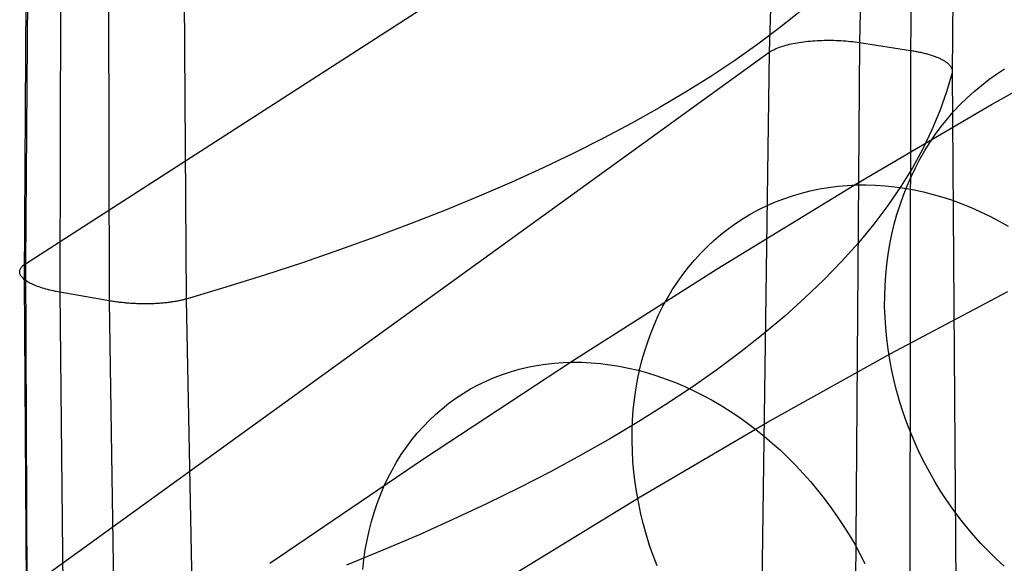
# Model space of a CAD drawing. Header units: millimetres. Extents: x 119 to 175.9, y -203.1 to -153.8.
# Tile 49 of 256: x 119 to 122.1, y -184.1 to -182.4. Entities that reach past the tile are written whole.
import ezdxf

# ---------------------------------------------------------------- set-up
doc = ezdxf.new("R2010")
doc.units = ezdxf.units.MM
doc.header["$MEASUREMENT"] = 0
doc.layers.add('Layer 01', color=5, linetype='Continuous', true_color=0x0000ff)
doc.layers.add('Livello 03', color=5, linetype='Continuous', true_color=0x0000ff)

msp = doc.modelspace()

# ---------------------------------------------------------------- linework, layer by layer
at = {"layer": 'Layer 01'}
for p, q in [((122.0668, -182.6441, 45.9857), (122.4692, -182.4194, 45.2296)), ((122.0589, -182.5666, 44.9881), (122.0829, -182.5494, 45.0053)), ((122.0829, -182.5494, 45.0053), (122.1076, -182.5333, 45.0226)), ((122.0356, -182.5846, 44.971), (122.0589, -182.5666, 44.9881)), ((121.991, -182.6236, 44.937), (122.0129, -182.6037, 44.9539)), ((122.0129, -182.6037, 44.9539), (122.0356, -182.5846, 44.971)), ((121.9698, -182.6445, 44.9202), (121.991, -182.6236, 44.937)), ((121.6485, -182.8894, 46.7266), (122.0668, -182.6441, 45.9857)), ((121.9299, -182.6888, 44.887), (121.9494, -182.6662, 44.9035)), ((121.9494, -182.6662, 44.9035), (121.9698, -182.6445, 44.9202)), ((121.9111, -182.7123, 44.8708), (121.9299, -182.6888, 44.887)), ((121.8932, -182.7365, 44.8547), (121.9111, -182.7123, 44.8708)), ((121.86, -182.7872, 44.8233), (121.8762, -182.7615, 44.8389)), ((121.8762, -182.7615, 44.8389), (121.8932, -182.7365, 44.8547)), ((121.8448, -182.8137, 44.808), (121.86, -182.7872, 44.8233)), ((121.8305, -182.8408, 44.7929), (121.8448, -182.8137, 44.808)), ((121.8171, -182.8686, 44.7782), (121.8305, -182.8408, 44.7929)), ((121.8047, -182.8969, 44.7638), (121.8171, -182.8686, 44.7782)), ((121.2147, -183.1549, 47.4515), (121.6485, -182.8894, 46.7266)), ((121.4765, -182.9193, 46.636), (121.5042, -182.9123, 46.6546)), ((121.5042, -182.9123, 46.6546), (121.5324, -182.9063, 46.673)), ((121.5324, -182.9063, 46.673), (121.5608, -182.9015, 46.6912)), ((121.5608, -182.9015, 46.6912), (121.5896, -182.8979, 46.7093)), ((121.5896, -182.8979, 46.7093), (121.6186, -182.8953, 46.727)), ((121.6186, -182.8953, 46.727), (121.6479, -182.8939, 46.7446)), ((121.6479, -182.8939, 46.7446), (121.6774, -182.8936, 46.7618)), ((121.6774, -182.8936, 46.7618), (121.707, -182.8945, 46.7788)), ((121.707, -182.8945, 46.7788), (121.7368, -182.8964, 46.7954)), ((121.7368, -182.8964, 46.7954), (121.7666, -182.8996, 46.8117)), ((121.7666, -182.8996, 46.8117), (121.7965, -182.9038, 46.8276)), ((121.7933, -182.9259, 44.7498), (121.8047, -182.8969, 44.7638)), ((121.7965, -182.9038, 46.8276), (121.8264, -182.9092, 46.8431)), ((121.8264, -182.9092, 46.8431), (121.8563, -182.9157, 46.8583)), ((121.8563, -182.9157, 46.8583), (121.8862, -182.9233, 46.873)), ((121.3699, -182.9584, 46.5603), (121.3958, -182.947, 46.5793)), ((121.3958, -182.947, 46.5793), (121.4222, -182.9367, 46.5983)), ((121.4222, -182.9367, 46.5983), (121.4491, -182.9274, 46.6172)), ((121.4491, -182.9274, 46.6172), (121.4765, -182.9193, 46.636)), ((121.7829, -182.9554, 44.7361), (121.7933, -182.9259, 44.7498)), ((121.8862, -182.9233, 46.873), (121.916, -182.9319, 46.8873)), ((121.916, -182.9319, 46.8873), (121.9456, -182.9417, 46.9011)), ((121.9456, -182.9417, 46.9011), (121.9751, -182.9526, 46.9145)), ((121.3196, -182.9843, 46.522), (121.3445, -182.9708, 46.5411)), ((121.3445, -182.9708, 46.5411), (121.3699, -182.9584, 46.5603)), ((121.7734, -182.9854, 44.7228), (121.7829, -182.9554, 44.7361)), ((121.9751, -182.9526, 46.9145), (122.0044, -182.9645, 46.9274)), ((122.0044, -182.9645, 46.9274), (122.0334, -182.9775, 46.9398)), ((122.0334, -182.9775, 46.9398), (122.0622, -182.9915, 46.9516)), ((121.2718, -183.0143, 46.4836), (121.2954, -182.9988, 46.5028)), ((121.2954, -182.9988, 46.5028), (121.3196, -182.9843, 46.522)), ((121.765, -183.0159, 44.7099), (121.7734, -182.9854, 44.7228)), ((122.0622, -182.9915, 46.9516), (122.0907, -183.0065, 46.963)), ((122.0907, -183.0065, 46.963), (122.1189, -183.0225, 46.9737)), ((121.2265, -183.0483, 46.4454), (121.2488, -183.0308, 46.4645)), ((121.2488, -183.0308, 46.4645), (121.2718, -183.0143, 46.4836)), ((121.7576, -183.0468, 44.6974), (121.765, -183.0159, 44.7099)), ((121.1841, -183.0861, 46.4076), (121.2049, -183.0667, 46.4265)), ((121.2049, -183.0667, 46.4265), (121.2265, -183.0483, 46.4454)), ((121.7513, -183.0781, 44.6853), (121.7576, -183.0468, 44.6974)), ((121.164, -183.1063, 46.3888), (121.1841, -183.0861, 46.4076)), ((121.746, -183.1097, 44.6737), (121.7513, -183.0781, 44.6853)), ((121.1262, -183.1494, 46.3517), (121.1447, -183.1275, 46.3702)), ((121.1447, -183.1275, 46.3702), (121.164, -183.1063, 46.3888)), ((121.7417, -183.1417, 44.6625), (121.746, -183.1097, 44.6737)), ((120.766, -183.4403, 48.1595), (121.2147, -183.1549, 47.4515)), ((121.1085, -183.1723, 46.3335), (121.1262, -183.1494, 46.3517)), ((121.7385, -183.1739, 44.6517), (121.7417, -183.1417, 44.6625)), ((121.0917, -183.1959, 46.3155), (121.1085, -183.1723, 46.3335)), ((121.7364, -183.2064, 44.6415), (121.7385, -183.1739, 44.6517)), ((121.0606, -183.2454, 46.2801), (121.0757, -183.2202, 46.2977)), ((121.0757, -183.2202, 46.2977), (121.0917, -183.1959, 46.3155)), ((121.7353, -183.2391, 44.6317), (121.7364, -183.2064, 44.6415)), ((121.0465, -183.2712, 46.2629), (121.0606, -183.2454, 46.2801)), ((121.7352, -183.272, 44.6225), (121.7353, -183.2391, 44.6317)), ((121.7525, -183.4185, 44.5789), (122.1179, -183.2254, 43.8496)), ((121.0332, -183.2977, 46.2459), (121.0465, -183.2712, 46.2629)), ((121.7363, -183.305, 44.6137), (121.7352, -183.272, 44.6225)), ((121.0209, -183.3249, 46.2293), (121.0332, -183.2977, 46.2459)), ((121.7384, -183.3381, 44.6055), (121.7363, -183.305, 44.6137)), ((121.0096, -183.3526, 46.213), (121.0209, -183.3249, 46.2293)), ((121.7415, -183.3712, 44.5978), (121.7384, -183.3381, 44.6055)), ((120.9992, -183.381, 46.197), (121.0096, -183.3526, 46.213)), ((121.7457, -183.4043, 44.5907), (121.7415, -183.3712, 44.5978)), ((120.9898, -183.4099, 46.1815), (120.9992, -183.381, 46.197)), ((121.751, -183.4374, 44.5841), (121.7457, -183.4043, 44.5907)), ((120.9814, -183.4393, 46.1663), (120.9898, -183.4099, 46.1815)), ((121.3716, -183.6313, 45.2947), (121.7525, -183.4185, 44.5789)), ((120.3029, -183.7454, 48.8498), (120.766, -183.4403, 48.1595)), ((120.5735, -183.4745, 48.0376), (120.5999, -183.4669, 48.0579)), ((120.5999, -183.4669, 48.0579), (120.6267, -183.4605, 48.0781)), ((120.6267, -183.4605, 48.0781), (120.6538, -183.4552, 48.0981)), ((120.6538, -183.4552, 48.0981), (120.6814, -183.451, 48.1179)), ((120.6814, -183.451, 48.1179), (120.7092, -183.4479, 48.1374)), ((120.7092, -183.4479, 48.1374), (120.7374, -183.4459, 48.1566)), ((120.7374, -183.4459, 48.1566), (120.7658, -183.445, 48.1755)), ((120.7658, -183.445, 48.1755), (120.7944, -183.4452, 48.1941)), ((120.7944, -183.4452, 48.1941), (120.8233, -183.4466, 48.2123)), ((120.8233, -183.4466, 48.2123), (120.8522, -183.449, 48.2302)), ((120.8522, -183.449, 48.2302), (120.8813, -183.4526, 48.2477)), ((120.8813, -183.4526, 48.2477), (120.9105, -183.4573, 48.2648)), ((120.9105, -183.4573, 48.2648), (120.9398, -183.4631, 48.2814)), ((120.9398, -183.4631, 48.2814), (120.9691, -183.47, 48.2976)), ((120.974, -183.4692, 46.1516), (120.9814, -183.4393, 46.1663)), ((121.7573, -183.4704, 44.5781), (121.751, -183.4374, 44.5841)), ((120.4974, -183.5035, 47.9756), (120.5223, -183.4927, 47.9964)), ((120.5223, -183.4927, 47.9964), (120.5477, -183.4831, 48.017)), ((120.5477, -183.4831, 48.017), (120.5735, -183.4745, 48.0376)), ((120.9676, -183.4995, 46.1372), (120.974, -183.4692, 46.1516)), ((120.9691, -183.47, 48.2976), (120.9983, -183.478, 48.3133)), ((120.9983, -183.478, 48.3133), (121.0275, -183.487, 48.3285)), ((121.0275, -183.487, 48.3285), (121.0566, -183.4971, 48.3432)), ((121.0566, -183.4971, 48.3432), (121.0856, -183.5083, 48.3574)), ((121.7646, -183.5033, 44.5726), (121.7573, -183.4704, 44.5781)), ((120.4261, -183.5419, 47.9129), (120.4493, -183.528, 47.9338)), ((120.4493, -183.528, 47.9338), (120.473, -183.5152, 47.9547)), ((120.473, -183.5152, 47.9547), (120.4974, -183.5035, 47.9756)), ((120.9622, -183.5303, 46.1234), (120.9676, -183.4995, 46.1372)), ((121.0856, -183.5083, 48.3574), (121.1144, -183.5205, 48.3711)), ((121.1144, -183.5205, 48.3711), (121.143, -183.5338, 48.3842)), ((121.7729, -183.5361, 44.5677), (121.7646, -183.5033, 44.5726)), ((120.3818, -183.5725, 47.8709), (120.4036, -183.5567, 47.8919)), ((120.4036, -183.5567, 47.8919), (120.4261, -183.5419, 47.9129)), ((120.9579, -183.5614, 46.11), (120.9622, -183.5303, 46.1234)), ((121.143, -183.5338, 48.3842), (121.1714, -183.548, 48.3967)), ((121.1714, -183.548, 48.3967), (121.1996, -183.5632, 48.4086)), ((121.7823, -183.5686, 44.5634), (121.7729, -183.5361, 44.5677)), ((120.3402, -183.607, 47.8292), (120.3606, -183.5893, 47.85)), ((120.3606, -183.5893, 47.85), (120.3818, -183.5725, 47.8709)), ((120.9545, -183.5928, 46.0971), (120.9579, -183.5614, 46.11)), ((121.1996, -183.5632, 48.4086), (121.2274, -183.5795, 48.4199)), ((121.2274, -183.5795, 48.4199), (121.2549, -183.5966, 48.4306)), ((121.7927, -183.6009, 44.5597), (121.7823, -183.5686, 44.5634)), ((120.3205, -183.6256, 47.8085), (120.3402, -183.607, 47.8292)), ((120.9523, -183.6246, 46.0847), (120.9545, -183.5928, 46.0971)), ((121.2549, -183.5966, 48.4306), (121.282, -183.6147, 48.4407)), ((121.282, -183.6147, 48.4407), (121.3088, -183.6338, 48.4501)), ((121.804, -183.633, 44.5565), (121.7927, -183.6009, 44.5597)), ((120.2834, -183.6656, 47.7674), (120.3015, -183.6451, 47.7878)), ((120.3015, -183.6451, 47.7878), (120.3205, -183.6256, 47.8085)), ((120.951, -183.6565, 46.0728), (120.9523, -183.6246, 46.0847)), ((120.9756, -183.8634, 45.9961), (121.3716, -183.6313, 45.2947)), ((121.3088, -183.6338, 48.4501), (121.3351, -183.6537, 48.4588)), ((121.8164, -183.6647, 44.554), (121.804, -183.633, 44.5565)), ((120.266, -183.6868, 47.747), (120.2834, -183.6656, 47.7674)), ((120.9508, -183.6887, 46.0614), (120.951, -183.6565, 46.0728)), ((121.3351, -183.6537, 48.4588), (121.361, -183.6744, 48.4669)), ((121.361, -183.6744, 48.4669), (121.3863, -183.6961, 48.4743)), ((121.8297, -183.6961, 44.552), (121.8164, -183.6647, 44.554)), ((120.2338, -183.7318, 47.707), (120.2495, -183.7089, 47.7269)), ((120.2495, -183.7089, 47.7269), (120.266, -183.6868, 47.747)), ((120.9516, -183.7211, 46.0506), (120.9508, -183.6887, 46.0614)), ((121.3863, -183.6961, 48.4743), (121.4112, -183.7185, 48.4811)), ((121.8439, -183.7271, 44.5507), (121.8297, -183.6961, 44.552)), ((120.219, -183.7555, 47.6873), (120.2338, -183.7318, 47.707)), ((120.9535, -183.7536, 46.0403), (120.9516, -183.7211, 46.0506)), ((121.4112, -183.7185, 48.4811), (121.4355, -183.7417, 48.4871)), ((121.4355, -183.7417, 48.4871), (121.4592, -183.7657, 48.4924)), ((121.8591, -183.7577, 44.5499), (121.8439, -183.7271, 44.5507)), ((119.8259, -184.0697, 49.5217), (120.3029, -183.7454, 48.8498)), ((120.2051, -183.7799, 47.6679), (120.219, -183.7555, 47.6873)), ((120.9564, -183.7862, 46.0306), (120.9535, -183.7536, 46.0403)), ((121.4592, -183.7657, 48.4924), (121.4823, -183.7904, 48.4971)), ((121.8752, -183.7878, 44.5498), (121.8591, -183.7577, 44.5499)), ((120.1921, -183.805, 47.6488), (120.2051, -183.7799, 47.6679)), ((120.9603, -183.8189, 46.0215), (120.9564, -183.7862, 46.0306)), ((121.4823, -183.7904, 48.4971), (121.5048, -183.8158, 48.501)), ((121.8922, -183.8174, 44.5502), (121.8752, -183.7878, 44.5498)), ((120.1688, -183.8572, 47.6115), (120.18, -183.8308, 47.63)), ((120.18, -183.8308, 47.63), (120.1921, -183.805, 47.6488)), ((120.9653, -183.8516, 46.013), (120.9603, -183.8189, 46.0215)), ((121.5048, -183.8158, 48.501), (121.5266, -183.8419, 48.5042)), ((121.9101, -183.8465, 44.5513), (121.8922, -183.8174, 44.5502)), ((120.1586, -183.8843, 47.5934), (120.1688, -183.8572, 47.6115)), ((120.565, -184.1148, 46.6823), (120.9756, -183.8634, 45.9961)), ((120.9713, -183.8843, 46.0051), (120.9653, -183.8516, 46.013)), ((121.5266, -183.8419, 48.5042), (121.5477, -183.8686, 48.5067)), ((121.9288, -183.875, 44.5529), (121.9101, -183.8465, 44.5513)), ((120.1493, -183.912, 47.5757), (120.1586, -183.8843, 47.5934)), ((120.9783, -183.9169, 45.9978), (120.9713, -183.8843, 46.0051)), ((121.5477, -183.8686, 48.5067), (121.5681, -183.8959, 48.5084)), ((121.9483, -183.9029, 44.5552), (121.9288, -183.875, 44.5529)), ((120.141, -183.9402, 47.5583), (120.1493, -183.912, 47.5757)), ((120.9863, -183.9494, 45.9911), (120.9783, -183.9169, 45.9978)), ((121.5681, -183.8959, 48.5084), (121.5878, -183.9238, 48.5095)), ((121.5878, -183.9238, 48.5095), (121.6067, -183.9523, 48.5098)), ((121.9686, -183.9302, 44.558), (121.9483, -183.9029, 44.5552)), ((120.1337, -183.9689, 47.5414), (120.141, -183.9402, 47.5583)), ((120.9952, -183.9818, 45.985), (120.9863, -183.9494, 45.9911)), ((121.6067, -183.9523, 48.5098), (121.6248, -183.9812, 48.5094)), ((121.9898, -183.9568, 44.5614), (121.9686, -183.9302, 44.558)), ((120.1274, -183.9981, 47.5249), (120.1337, -183.9689, 47.5414)), ((121.0052, -184.014, 45.9796), (120.9952, -183.9818, 45.985)), ((121.6248, -183.9812, 48.5094), (121.6421, -184.0106, 48.5082)), ((122.0116, -183.9827, 44.5655), (121.9898, -183.9568, 44.5614)), ((122.0342, -184.0079, 44.5701), (122.0116, -183.9827, 44.5655)), ((120.122, -184.0278, 47.5089), (120.1274, -183.9981, 47.5249)), ((121.0162, -184.0459, 45.9748), (121.0052, -184.014, 45.9796)), ((121.6421, -184.0106, 48.5082), (121.6585, -184.0405, 48.5063)), ((122.0575, -184.0323, 44.5752), (122.0342, -184.0079, 44.5701)), ((120.1177, -184.0579, 47.4933), (120.122, -184.0278, 47.5089)), ((121.0281, -184.0777, 45.9706), (121.0162, -184.0459, 45.9748)), ((121.6585, -184.0405, 48.5063), (121.6741, -184.0707, 48.5037)), ((122.0815, -184.0559, 44.581), (122.0575, -184.0323, 44.5752)), ((120.1144, -184.0884, 47.4783), (120.1177, -184.0579, 47.4933)), ((122.1061, -184.0787, 44.5873), (122.0815, -184.0559, 44.581))]:
    msp.add_line(p, q, dxfattribs=at)
at = {"layer": 'Livello 03'}
for p, q in [((121.6748, -181.6151, 49.0391), (121.657, -182.4516, 48.6387)), ((119.0665, -183.1389, 54.1908), (121.3993, -181.6361, 49.1442)), ((121.3993, -181.6361, 49.1442), (121.3769, -182.4819, 48.7477)), ((121.8286, -181.642, 49.1019), (121.8152, -182.476, 48.7013)), ((121.9521, -181.7113, 49.3016), (121.9447, -182.5462, 48.9036)), ((119.0743, -182.1353, 54.5044), (119.0665, -183.1389, 54.1908)), ((119.0684, -182.1805, 54.6548), (119.0626, -183.1874, 54.3435)), ((119.1751, -182.2208, 54.763), (119.1731, -183.2272, 54.4525)), ((119.3247, -182.2503, 54.8258), (119.3267, -183.2541, 54.5152)), ((119.5593, -182.2517, 54.7769), (119.5656, -183.2486, 54.464)), ((121.473, -182.355, 51.3891), (121.409, -182.4062, 51.559)), ((121.409, -182.4062, 51.559), (121.3413, -182.457, 51.7278)), ((121.3413, -182.457, 51.7278), (121.2701, -182.5072, 51.8954)), ((121.4335, -182.4584, 48.6736), (121.4392, -182.457, 48.6691)), ((121.4392, -182.457, 48.6691), (121.4451, -182.4557, 48.6647)), ((121.4451, -182.4557, 48.6647), (121.4511, -182.4544, 48.6605)), ((121.4511, -182.4544, 48.6605), (121.4573, -182.4532, 48.6565)), ((121.4573, -182.4532, 48.6565), (121.4636, -182.4521, 48.6527)), ((121.4636, -182.4521, 48.6527), (121.4701, -182.4511, 48.6491)), ((121.4701, -182.4511, 48.6491), (121.4766, -182.4501, 48.6458)), ((121.4766, -182.4501, 48.6458), (121.4833, -182.4492, 48.6426)), ((121.4833, -182.4492, 48.6426), (121.4902, -182.4484, 48.6397)), ((121.4902, -182.4484, 48.6397), (121.4971, -182.4476, 48.637)), ((121.4971, -182.4476, 48.637), (121.5041, -182.4469, 48.6346)), ((121.5041, -182.4469, 48.6346), (121.5112, -182.4464, 48.6324)), ((121.5112, -182.4464, 48.6324), (121.5183, -182.4458, 48.6304)), ((121.5183, -182.4458, 48.6304), (121.5256, -182.4454, 48.6286)), ((121.5256, -182.4454, 48.6286), (121.5329, -182.4451, 48.6271)), ((121.5329, -182.4451, 48.6271), (121.5402, -182.4448, 48.6258)), ((121.5402, -182.4448, 48.6258), (121.5476, -182.4446, 48.6248)), ((121.5476, -182.4446, 48.6248), (121.555, -182.4445, 48.624)), ((121.555, -182.4445, 48.624), (121.5624, -182.4445, 48.6235)), ((121.5624, -182.4445, 48.6235), (121.5699, -182.4446, 48.6232)), ((121.5699, -182.4446, 48.6232), (121.5773, -182.4447, 48.6231)), ((121.5773, -182.4447, 48.6231), (121.5848, -182.4449, 48.6233)), ((121.5848, -182.4449, 48.6233), (121.5922, -182.4453, 48.6238)), ((121.5922, -182.4453, 48.6238), (121.5996, -182.4457, 48.6245)), ((121.5996, -182.4457, 48.6245), (121.607, -182.4461, 48.6254)), ((121.607, -182.4461, 48.6254), (121.6143, -182.4467, 48.6266)), ((121.6143, -182.4467, 48.6266), (121.6216, -182.4473, 48.628)), ((121.6216, -182.4473, 48.628), (121.6288, -182.448, 48.6297)), ((121.6288, -182.448, 48.6297), (121.636, -182.4488, 48.6316)), ((121.636, -182.4488, 48.6316), (121.6431, -182.4497, 48.6337)), ((121.6431, -182.4497, 48.6337), (121.6501, -182.4506, 48.6361)), ((121.657, -182.4516, 48.6387), (121.6444, -184.1345, 47.8589)), ((121.6501, -182.4506, 48.6361), (121.657, -182.4516, 48.6387)), ((121.657, -182.4516, 48.6387), (121.8152, -182.476, 48.7013)), ((119.0708, -184.1486, 53.8986), (121.3769, -182.4819, 48.7477)), ((121.3769, -182.4819, 48.7477), (121.3534, -184.1843, 47.9776)), ((121.3769, -182.4819, 48.7477), (121.38, -182.4798, 48.7412)), ((121.38, -182.4798, 48.7412), (121.3833, -182.4777, 48.7348)), ((121.3833, -182.4777, 48.7348), (121.3868, -182.4757, 48.7286)), ((121.3868, -182.4757, 48.7286), (121.3905, -182.4738, 48.7224)), ((121.3905, -182.4738, 48.7224), (121.3944, -182.4718, 48.7164)), ((121.3944, -182.4718, 48.7164), (121.3986, -182.47, 48.7105)), ((121.3986, -182.47, 48.7105), (121.403, -182.4681, 48.7048)), ((121.403, -182.4681, 48.7048), (121.4076, -182.4664, 48.6992)), ((121.4076, -182.4664, 48.6992), (121.4124, -182.4647, 48.6937)), ((121.4124, -182.4647, 48.6937), (121.4174, -182.463, 48.6885)), ((121.4174, -182.463, 48.6885), (121.4226, -182.4614, 48.6834)), ((121.4226, -182.4614, 48.6834), (121.4279, -182.4599, 48.6784)), ((121.4279, -182.4599, 48.6784), (121.4335, -182.4584, 48.6736)), ((121.8152, -182.476, 48.7013), (121.8132, -184.153, 47.9217)), ((121.8152, -182.476, 48.7013), (121.8188, -182.4765, 48.7028)), ((121.8188, -182.4765, 48.7028), (121.8224, -182.4771, 48.7043)), ((121.8224, -182.4771, 48.7043), (121.826, -182.4777, 48.7059)), ((121.826, -182.4777, 48.7059), (121.8295, -182.4784, 48.7076)), ((121.8295, -182.4784, 48.7076), (121.8331, -182.479, 48.7094)), ((121.8331, -182.479, 48.7094), (121.8366, -182.4797, 48.7112)), ((121.8366, -182.4797, 48.7112), (121.8401, -182.4804, 48.7131)), ((121.8401, -182.4804, 48.7131), (121.8436, -182.4812, 48.7151)), ((121.8436, -182.4812, 48.7151), (121.8471, -182.4819, 48.7171)), ((121.8471, -182.4819, 48.7171), (121.8505, -182.4827, 48.7192)), ((121.8505, -182.4827, 48.7192), (121.8539, -182.4835, 48.7214)), ((121.8539, -182.4835, 48.7214), (121.8573, -182.4843, 48.7236)), ((121.8573, -182.4843, 48.7236), (121.8606, -182.4852, 48.726)), ((121.8606, -182.4852, 48.726), (121.8639, -182.486, 48.7284)), ((121.8639, -182.486, 48.7284), (121.8672, -182.4869, 48.7308)), ((121.8672, -182.4869, 48.7308), (121.8704, -182.4879, 48.7334)), ((121.8704, -182.4879, 48.7334), (121.8736, -182.4888, 48.736)), ((121.2701, -182.5072, 51.8954), (121.1953, -182.5568, 52.0617)), ((121.8736, -182.4888, 48.736), (121.8767, -182.4898, 48.7386)), ((121.8767, -182.4898, 48.7386), (121.8798, -182.4907, 48.7414)), ((121.8798, -182.4907, 48.7414), (121.8828, -182.4917, 48.7442)), ((121.8828, -182.4917, 48.7442), (121.8858, -182.4928, 48.747)), ((121.8858, -182.4928, 48.747), (121.8888, -182.4938, 48.75)), ((121.8888, -182.4938, 48.75), (121.8916, -182.4949, 48.753)), ((121.8916, -182.4949, 48.753), (121.8944, -182.4959, 48.756)), ((121.8944, -182.4959, 48.756), (121.8972, -182.497, 48.7591)), ((121.8972, -182.497, 48.7591), (121.8999, -182.4981, 48.7623)), ((121.8999, -182.4981, 48.7623), (121.9025, -182.4993, 48.7655)), ((121.9025, -182.4993, 48.7655), (121.9051, -182.5004, 48.7688)), ((121.9051, -182.5004, 48.7688), (121.9075, -182.5016, 48.7721)), ((121.9075, -182.5016, 48.7721), (121.91, -182.5028, 48.7755)), ((121.91, -182.5028, 48.7755), (121.9123, -182.504, 48.7789)), ((121.9123, -182.504, 48.7789), (121.9146, -182.5052, 48.7824)), ((121.9146, -182.5052, 48.7824), (121.9168, -182.5064, 48.7859)), ((121.9168, -182.5064, 48.7859), (121.9189, -182.5076, 48.7895)), ((121.9189, -182.5076, 48.7895), (121.9209, -182.5089, 48.793)), ((121.9209, -182.5089, 48.793), (121.9229, -182.5101, 48.7967)), ((121.9229, -182.5101, 48.7967), (121.9248, -182.5114, 48.8003)), ((121.9248, -182.5114, 48.8003), (121.9266, -182.5126, 48.804)), ((121.9266, -182.5126, 48.804), (121.9283, -182.5139, 48.8078)), ((121.9283, -182.5139, 48.8078), (121.93, -182.5152, 48.8115)), ((121.93, -182.5152, 48.8115), (121.9315, -182.5165, 48.8153)), ((121.9315, -182.5165, 48.8153), (121.933, -182.5178, 48.8191)), ((121.933, -182.5178, 48.8191), (121.9344, -182.5191, 48.8229)), ((121.9344, -182.5191, 48.8229), (121.9357, -182.5204, 48.8267)), ((121.9447, -182.5462, 48.9036), (121.9276, -182.6052, 49.0817)), ((121.9357, -182.5204, 48.8267), (121.9369, -182.5217, 48.8306)), ((121.9369, -182.5217, 48.8306), (121.9381, -182.523, 48.8345)), ((121.9381, -182.523, 48.8345), (121.9391, -182.5243, 48.8383)), ((121.9391, -182.5243, 48.8383), (121.9401, -182.5257, 48.8422)), ((121.9401, -182.5257, 48.8422), (121.941, -182.527, 48.8461)), ((121.941, -182.527, 48.8461), (121.9418, -182.5283, 48.85)), ((121.9418, -182.5283, 48.85), (121.9425, -182.5296, 48.8539)), ((121.9425, -182.5296, 48.8539), (121.9432, -182.5309, 48.8578)), ((121.9432, -182.5309, 48.8578), (121.9437, -182.5322, 48.8617)), ((121.9437, -182.5322, 48.8617), (121.9442, -182.5335, 48.8656)), ((121.9442, -182.5335, 48.8656), (121.9446, -182.5348, 48.8694)), ((121.9446, -182.5348, 48.8694), (121.9449, -182.5361, 48.8733)), ((121.945, -182.545, 48.8999), (121.9447, -182.5462, 48.9036)), ((121.9447, -182.5462, 48.9036), (121.9569, -184.2248, 48.1306)), ((121.9449, -182.5361, 48.8733), (121.9452, -182.5374, 48.8771)), ((121.9452, -182.5438, 48.8962), (121.945, -182.545, 48.8999)), ((121.9452, -182.5374, 48.8771), (121.9453, -182.5387, 48.881)), ((121.9454, -182.5425, 48.8924), (121.9452, -182.5438, 48.8962)), ((121.9453, -182.5387, 48.881), (121.9454, -182.54, 48.8848)), ((121.9454, -182.54, 48.8848), (121.9454, -182.5412, 48.8886)), ((121.9454, -182.5412, 48.8886), (121.9454, -182.5425, 48.8924)), ((121.1953, -182.5568, 52.0617), (121.117, -182.6058, 52.2266)), ((121.117, -182.6058, 52.2266), (121.0353, -182.6541, 52.3899)), ((121.9276, -182.6052, 49.0817), (121.9067, -182.6642, 49.26)), ((121.0353, -182.6541, 52.3899), (120.9502, -182.7018, 52.5515)), ((121.9067, -182.6642, 49.26), (121.882, -182.7231, 49.4384)), ((120.9502, -182.7018, 52.5515), (120.8617, -182.7488, 52.7115)), ((121.882, -182.7231, 49.4384), (121.8535, -182.782, 49.6168)), ((120.8617, -182.7488, 52.7115), (120.77, -182.795, 52.8696)), ((121.8535, -182.782, 49.6168), (121.8212, -182.8407, 49.7951)), ((120.77, -182.795, 52.8696), (120.675, -182.8405, 53.0258)), ((120.675, -182.8405, 53.0258), (120.5769, -182.8852, 53.1799)), ((121.8212, -182.8407, 49.7951), (121.785, -182.8993, 49.9732)), ((120.5769, -182.8852, 53.1799), (120.4757, -182.9291, 53.332)), ((121.785, -182.8993, 49.9732), (121.745, -182.9577, 50.1509)), ((120.4757, -182.9291, 53.332), (120.3716, -182.9721, 53.4819)), ((120.3716, -182.9721, 53.4819), (120.2645, -183.0143, 53.6296)), ((121.745, -182.9577, 50.1509), (121.7011, -183.0158, 50.3282)), ((120.2645, -183.0143, 53.6296), (120.1546, -183.0557, 53.7749)), ((121.7011, -183.0158, 50.3282), (121.6535, -183.0737, 50.5049)), ((120.1546, -183.0557, 53.7749), (120.0419, -183.0961, 53.9178)), ((120.0419, -183.0961, 53.9178), (119.9266, -183.1356, 54.0583)), ((121.6535, -183.0737, 50.5049), (121.602, -183.1312, 50.6809)), ((119.0486, -183.1635, 54.2704), (119.0487, -183.1613, 54.2636)), ((119.0487, -183.1613, 54.2636), (119.0491, -183.1591, 54.2568)), ((119.0491, -183.1591, 54.2568), (119.0498, -183.157, 54.25)), ((119.0498, -183.157, 54.25), (119.0507, -183.1549, 54.2432)), ((119.0507, -183.1549, 54.2432), (119.0519, -183.1528, 54.2365)), ((119.0519, -183.1528, 54.2365), (119.0532, -183.1507, 54.2298)), ((119.0532, -183.1507, 54.2298), (119.0549, -183.1487, 54.2231)), ((119.0549, -183.1487, 54.2231), (119.0567, -183.1466, 54.2165)), ((119.0567, -183.1466, 54.2165), (119.0588, -183.1447, 54.21)), ((119.0588, -183.1447, 54.21), (119.0612, -183.1427, 54.2035)), ((119.0612, -183.1427, 54.2035), (119.0637, -183.1408, 54.1971)), ((119.0637, -183.1408, 54.1971), (119.0665, -183.1389, 54.1908)), ((119.0665, -183.1389, 54.1908), (119.0708, -184.1486, 53.8986)), ((119.9266, -183.1356, 54.0583), (119.8087, -183.1742, 54.1961)), ((121.602, -183.1312, 50.6809), (121.5467, -183.1884, 50.8562)), ((119.0486, -183.1656, 54.2772), (119.0486, -183.1635, 54.2704)), ((119.0489, -183.1678, 54.284), (119.0486, -183.1656, 54.2772)), ((119.0495, -183.17, 54.2908), (119.0489, -183.1678, 54.284)), ((119.0503, -183.1722, 54.2975), (119.0495, -183.17, 54.2908)), ((119.0513, -183.1744, 54.3043), (119.0503, -183.1722, 54.2975)), ((119.0526, -183.1766, 54.3109), (119.0513, -183.1744, 54.3043)), ((119.0541, -183.1787, 54.3176), (119.0526, -183.1766, 54.3109)), ((119.0559, -183.1809, 54.3242), (119.0541, -183.1787, 54.3176)), ((119.0579, -183.1831, 54.3307), (119.0559, -183.1809, 54.3242)), ((119.0601, -183.1852, 54.3371), (119.0579, -183.1831, 54.3307)), ((119.0626, -183.1874, 54.3435), (119.0601, -183.1852, 54.3371)), ((119.0626, -183.1874, 54.3435), (119.0692, -184.2004, 54.0539)), ((119.0653, -183.1895, 54.3498), (119.0626, -183.1874, 54.3435)), ((119.0682, -183.1916, 54.3559), (119.0653, -183.1895, 54.3498)), ((119.0713, -183.1937, 54.362), (119.0682, -183.1916, 54.3559)), ((119.8087, -183.1742, 54.1961), (119.6884, -183.2119, 54.3314)), ((121.5467, -183.1884, 50.8562), (121.4877, -183.2453, 51.0305)), ((119.0747, -183.1957, 54.368), (119.0713, -183.1937, 54.362)), ((119.0782, -183.1978, 54.3738), (119.0747, -183.1957, 54.368)), ((119.082, -183.1998, 54.3796), (119.0782, -183.1978, 54.3738)), ((119.086, -183.2017, 54.3852), (119.082, -183.1998, 54.3796)), ((119.0902, -183.2037, 54.3907), (119.086, -183.2017, 54.3852)), ((119.0945, -183.2056, 54.396), (119.0902, -183.2037, 54.3907)), ((119.0991, -183.2074, 54.4012), (119.0945, -183.2056, 54.396)), ((119.1039, -183.2092, 54.4062), (119.0991, -183.2074, 54.4012)), ((119.1088, -183.211, 54.4111), (119.1039, -183.2092, 54.4062)), ((119.1139, -183.2127, 54.4157), (119.1088, -183.211, 54.4111)), ((119.1192, -183.2144, 54.4203), (119.1139, -183.2127, 54.4157)), ((119.1246, -183.2161, 54.4246), (119.1192, -183.2144, 54.4203)), ((119.1302, -183.2176, 54.4288), (119.1246, -183.2161, 54.4246)), ((119.1359, -183.2192, 54.4328), (119.1302, -183.2176, 54.4288)), ((119.1418, -183.2207, 54.4366), (119.1359, -183.2192, 54.4328)), ((119.1478, -183.2221, 54.4402), (119.1418, -183.2207, 54.4366)), ((119.154, -183.2234, 54.4436), (119.1478, -183.2221, 54.4402)), ((119.6884, -183.2119, 54.3314), (119.5656, -183.2486, 54.464)), ((119.1602, -183.2247, 54.4468), (119.154, -183.2234, 54.4436)), ((119.1666, -183.226, 54.4497), (119.1602, -183.2247, 54.4468)), ((119.1731, -183.2272, 54.4525), (119.1666, -183.226, 54.4497)), ((119.1731, -183.2272, 54.4525), (119.184, -184.2396, 54.164)), ((119.3267, -183.2541, 54.5152), (119.1731, -183.2272, 54.4525)), ((119.549, -183.2529, 54.4798), (119.546, -183.2535, 54.4823)), ((119.5519, -183.2522, 54.4773), (119.549, -183.2529, 54.4798)), ((119.5548, -183.2515, 54.4747), (119.5519, -183.2522, 54.4773)), ((119.5576, -183.2508, 54.4721), (119.5548, -183.2515, 54.4747)), ((119.5603, -183.2501, 54.4694), (119.5576, -183.2508, 54.4721)), ((119.563, -183.2494, 54.4667), (119.5603, -183.2501, 54.4694)), ((119.5656, -183.2486, 54.464), (119.563, -183.2494, 54.4667)), ((119.5656, -183.2486, 54.464), (119.5855, -184.2513, 54.1727)), ((121.4877, -183.2453, 51.0305), (121.4248, -183.3017, 51.2039)), ((119.3267, -183.2541, 54.5152), (119.342, -184.2639, 54.2266)), ((119.3302, -183.2547, 54.5166), (119.3267, -183.2541, 54.5152)), ((119.3338, -183.2553, 54.518), (119.3302, -183.2547, 54.5166)), ((119.3374, -183.2559, 54.5192), (119.3338, -183.2553, 54.518)), ((119.341, -183.2564, 54.5205), (119.3374, -183.2559, 54.5192)), ((119.3447, -183.257, 54.5216), (119.341, -183.2564, 54.5205)), ((119.3485, -183.2575, 54.5228), (119.3447, -183.257, 54.5216)), ((119.3523, -183.258, 54.5238), (119.3485, -183.2575, 54.5228)), ((119.3561, -183.2585, 54.5248), (119.3523, -183.258, 54.5238)), ((119.3599, -183.2589, 54.5257), (119.3561, -183.2585, 54.5248)), ((119.3638, -183.2594, 54.5266), (119.3599, -183.2589, 54.5257)), ((119.3677, -183.2598, 54.5273), (119.3638, -183.2594, 54.5266)), ((119.3717, -183.2602, 54.528), (119.3677, -183.2598, 54.5273)), ((119.3757, -183.2606, 54.5287), (119.3717, -183.2602, 54.528)), ((119.3797, -183.261, 54.5293), (119.3757, -183.2606, 54.5287)), ((119.3838, -183.2613, 54.5297), (119.3797, -183.261, 54.5293)), ((119.3878, -183.2616, 54.5302), (119.3838, -183.2613, 54.5297)), ((119.3919, -183.2619, 54.5305), (119.3878, -183.2616, 54.5302)), ((119.396, -183.2622, 54.5308), (119.3919, -183.2619, 54.5305)), ((119.4002, -183.2625, 54.531), (119.396, -183.2622, 54.5308)), ((119.4043, -183.2627, 54.5311), (119.4002, -183.2625, 54.531)), ((119.4085, -183.2629, 54.5311), (119.4043, -183.2627, 54.5311)), ((119.4126, -183.2631, 54.5311), (119.4085, -183.2629, 54.5311)), ((119.4168, -183.2632, 54.531), (119.4126, -183.2631, 54.5311)), ((119.421, -183.2633, 54.5308), (119.4168, -183.2632, 54.531)), ((119.4251, -183.2634, 54.5305), (119.421, -183.2633, 54.5308)), ((119.4293, -183.2635, 54.5301), (119.4251, -183.2634, 54.5305)), ((119.4335, -183.2636, 54.5297), (119.4293, -183.2635, 54.5301)), ((119.4377, -183.2636, 54.5292), (119.4335, -183.2636, 54.5297)), ((119.4418, -183.2636, 54.5285), (119.4377, -183.2636, 54.5292)), ((119.446, -183.2635, 54.5279), (119.4418, -183.2636, 54.5285)), ((119.4502, -183.2635, 54.5271), (119.446, -183.2635, 54.5279)), ((119.4543, -183.2634, 54.5263), (119.4502, -183.2635, 54.5271)), ((119.4584, -183.2633, 54.5253), (119.4543, -183.2634, 54.5263)), ((119.4625, -183.2632, 54.5243), (119.4584, -183.2633, 54.5253)), ((119.4666, -183.263, 54.5233), (119.4625, -183.2632, 54.5243)), ((119.4706, -183.2628, 54.5221), (119.4666, -183.263, 54.5233)), ((119.4746, -183.2626, 54.5209), (119.4706, -183.2628, 54.5221)), ((119.4786, -183.2624, 54.5196), (119.4746, -183.2626, 54.5209)), ((119.4826, -183.2621, 54.5182), (119.4786, -183.2624, 54.5196)), ((119.4865, -183.2618, 54.5167), (119.4826, -183.2621, 54.5182)), ((119.4904, -183.2615, 54.5152), (119.4865, -183.2618, 54.5167)), ((119.4942, -183.2612, 54.5136), (119.4904, -183.2615, 54.5152)), ((119.498, -183.2608, 54.5119), (119.4942, -183.2612, 54.5136)), ((119.5018, -183.2604, 54.5102), (119.498, -183.2608, 54.5119)), ((119.5055, -183.26, 54.5084), (119.5018, -183.2604, 54.5102)), ((119.5092, -183.2596, 54.5065), (119.5055, -183.26, 54.5084)), ((119.5128, -183.2592, 54.5046), (119.5092, -183.2596, 54.5065)), ((119.5164, -183.2587, 54.5026), (119.5128, -183.2592, 54.5046)), ((119.5199, -183.2582, 54.5006), (119.5164, -183.2587, 54.5026)), ((119.5234, -183.2577, 54.4985), (119.5199, -183.2582, 54.5006)), ((119.5268, -183.2571, 54.4963), (119.5234, -183.2577, 54.4985)), ((119.5301, -183.2566, 54.4941), (119.5268, -183.2571, 54.4963)), ((119.5334, -183.256, 54.4918), (119.5301, -183.2566, 54.4941)), ((119.5367, -183.2554, 54.4895), (119.5334, -183.256, 54.4918)), ((119.5398, -183.2548, 54.4872), (119.5367, -183.2554, 54.4895)), ((119.543, -183.2542, 54.4848), (119.5398, -183.2548, 54.4872)), ((119.546, -183.2535, 54.4823), (119.543, -183.2542, 54.4848)), ((121.4248, -183.3017, 51.2039), (121.3583, -183.3576, 51.3761)), ((121.3583, -183.3576, 51.3761), (121.2881, -183.4131, 51.5471)), ((121.2881, -183.4131, 51.5471), (121.2142, -183.4681, 51.7168)), ((121.2142, -183.4681, 51.7168), (121.1368, -183.5225, 51.8851)), ((121.1368, -183.5225, 51.8851), (121.0558, -183.5763, 52.0518)), ((121.0558, -183.5763, 52.0518), (120.9713, -183.6295, 52.2169)), ((120.9713, -183.6295, 52.2169), (120.8833, -183.682, 52.3802)), ((120.8833, -183.682, 52.3802), (120.792, -183.7339, 52.5418)), ((120.792, -183.7339, 52.5418), (120.6973, -183.785, 52.7014)), ((120.6973, -183.785, 52.7014), (120.5995, -183.8354, 52.8589)), ((120.5995, -183.8354, 52.8589), (120.4984, -183.885, 53.0144)), ((120.4984, -183.885, 53.0144), (120.3942, -183.9338, 53.1677)), ((120.3942, -183.9338, 53.1677), (120.2871, -183.9818, 53.3187)), ((120.2871, -183.9818, 53.3187), (120.177, -184.029, 53.4673)), ((120.177, -184.029, 53.4673), (120.064, -184.0753, 53.6135))]:
    msp.add_line(p, q, dxfattribs=at)

doc.saveas('drawing.dxf')
